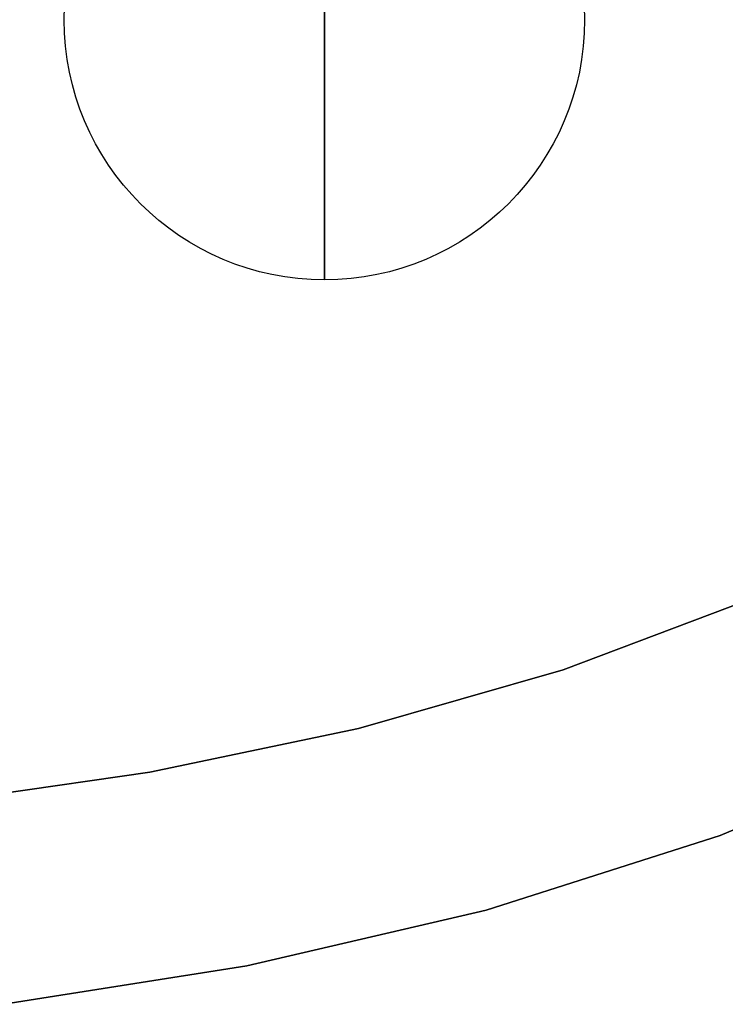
# Model space of a CAD drawing. Extents: x -1565 to 117, y -98 to 98.
# Tile 6 of 14: x -29 to 39, y -95 to 0. Entities that reach past the tile are written whole.
import ezdxf

# ---------------------------------------------------------------- set-up
doc = ezdxf.new("R2010")
doc.units = 0
doc.header["$MEASUREMENT"] = 0
doc.layers.add('KF_SONA_6_GRAVITY', color=5, linetype='CONTINUOUS')
doc.layers.add('KF_SONA_6_SPEAKER', color=250, linetype='CONTINUOUS')

# ---------------------------------------------------------------- blocks, each defined once
blk = doc.blocks.new('KF_Sona_6_3D')
at = {"layer": 'KF_SONA_6_GRAVITY'}
blk.add_circle((0, 0), 25, dxfattribs=at)
at = {"layer": 'KF_SONA_6_GRAVITY', "extrusion": (-4.05736e-16, 1, 1.3877e-16)}
blk.add_circle((0, 0), 25, dxfattribs=at)
at = {"layer": 'KF_SONA_6_SPEAKER'}
for points, invisible_edges in [([(0, -77.9, 183), (-0.001, 97.103, 183), (-19.186, 90.817, 183), (-7.75, -77.9, 183)], 15), ([(-7.75, -77.9, -183), (-19.184, 90.815, -183), (0.001, 97.103, -183), (0, -77.9, -183)], 15), ([(7.75, -77.9, 183), (19.184, 90.815, 183), (-0.001, 97.103, 183), (0, -77.9, 183)], 15), ([(0, -77.9, -183), (0.001, 97.103, -183), (19.186, 90.817, -183), (7.75, -77.9, -183)], 15), ([(7.75, -77.9, -183), (19.186, 90.817, -183), (34.295, 77.107, -183), (15.5, -77.9, -183)], 15), ([(15.5, -77.9, 183), (34.296, 77.108, 183), (19.184, 90.815, 183), (7.75, -77.9, 183)], 15), ([(23.25, -77.9, 183), (46.019, 60.353, 183), (34.296, 77.108, 183), (15.5, -77.9, 183)], 15), ([(15.5, -77.9, -183), (34.295, 77.107, -183), (46.017, 60.352, -183), (23.25, -77.9, -183)], 15), ([(31, -77.9, 183), (55.226, 42.08, 183), (46.019, 60.353, 183), (23.25, -77.9, 183)], 15), ([(23.25, -77.9, -183), (46.017, 60.352, -183), (55.231, 42.082, -183), (31, -77.9, -183)], 15), ([(77.772, 36.905, 168.176), (68.509, 58.402, 168.176), (69.081, 59.708, 163), (78.401, 38.022, 163)], 11), ([(68.51, 58.403, -168.176), (77.772, 36.905, -168.176), (78.401, 38.022, -163), (69.081, 59.708, -163)], 11), ([(69.081, 59.708, -163), (69.081, 59.708, 163), (78.401, 38.022, 163), (78.401, 38.022, -163)], 5), ([(75.997, 34.113, 173), (66.913, 55.138, 173), (68.509, 58.402, 168.176), (77.772, 36.905, 168.176)], 15), ([(66.914, 55.139, -173), (75.997, 34.112, -173), (77.772, 36.905, -168.176), (68.51, 58.403, -168.176)], 15), ([(73.29, 30.483, 177.142), (64.507, 50.894, 177.142), (66.913, 55.138, 173), (75.997, 34.113, 173)], 15), ([(64.509, 50.895, -177.142), (73.289, 30.482, -177.142), (75.997, 34.112, -173), (66.914, 55.139, -173)], 15), ([(69.92, 26.852, 180.321), (61.553, 46.65, 180.321), (64.507, 50.894, 177.142), (73.29, 30.483, 177.142)], 15), ([(61.557, 46.652, -180.321), (69.919, 26.852, -180.321), (73.289, 30.482, -177.142), (64.509, 50.895, -177.142)], 15), ([(66.203, 24.06, 182.319), (58.351, 43.386, 182.319), (61.553, 46.65, 180.321), (69.92, 26.852, 180.321)], 15), ([(58.356, 43.388, -182.319), (66.201, 24.059, -182.319), (69.919, 26.852, -180.321), (61.557, 46.652, -180.321)], 15), ([(62.483, 22.943, 183), (55.226, 42.08, 183), (58.351, 43.386, 182.319), (66.203, 24.06, 182.319)], 14), ([(55.231, 42.082, -183), (62.481, 22.942, -183), (66.201, 24.059, -182.319), (58.356, 43.388, -182.319)], 14), ([(31, -77.9, -183), (55.231, 42.082, -183), (62.481, 22.942, -183), (38.75, -77.9, -183)], 15), ([(38.75, -77.9, 183), (62.483, 22.943, 183), (55.226, 42.08, 183), (31, -77.9, 183)], 15), ([(84.918, 14.623, 168.176), (77.772, 36.905, 168.176), (78.401, 38.022, 163), (85.58, 15.532, 163)], 11), ([(77.772, 36.905, -168.176), (84.918, 14.623, -168.176), (85.58, 15.532, -163), (78.401, 38.022, -163)], 11), ([(78.401, 38.022, -163), (78.401, 38.022, 163), (85.58, 15.532, 163), (85.58, 15.532, -163)], 5), ([(83.032, 12.35, 173), (75.997, 34.113, 173), (77.772, 36.905, 168.176), (84.918, 14.623, 168.176)], 15), ([(75.997, 34.112, -173), (83.032, 12.35, -173), (84.918, 14.623, -168.176), (77.772, 36.905, -168.176)], 15), ([(73.289, 30.482, -177.142), (80.12, 9.396, -177.142), (83.032, 12.35, -173), (75.997, 34.112, -173)], 15), ([(80.12, 9.396, 177.142), (73.29, 30.483, 177.142), (75.997, 34.113, 173), (83.032, 12.35, 173)], 15), ([(69.919, 26.852, -180.321), (76.445, 6.441, -180.321), (80.12, 9.396, -177.142), (73.289, 30.482, -177.142)], 15), ([(76.445, 6.441, 180.321), (69.92, 26.852, 180.321), (73.29, 30.483, 177.142), (80.12, 9.396, 177.142)], 15), ([(66.201, 24.059, -182.319), (72.321, 4.169, -182.319), (76.445, 6.441, -180.321), (69.919, 26.852, -180.321)], 15), ([(72.321, 4.169, 182.319), (66.203, 24.06, 182.319), (69.92, 26.852, 180.321), (76.445, 6.441, 180.321)], 15), ([(62.481, 22.942, -183), (68.1, 3.26, -183), (72.321, 4.169, -182.319), (66.201, 24.059, -182.319)], 14), ([(68.099, 3.26, 183), (62.483, 22.943, 183), (66.203, 24.06, 182.319), (72.321, 4.169, 182.319)], 14), ([(46.5, -77.9, 183), (68.099, 3.26, 183), (62.483, 22.943, 183), (38.75, -77.9, 183)], 15), ([(38.75, -77.9, -183), (62.481, 22.942, -183), (68.1, 3.26, -183), (46.5, -77.9, -183)], 15), ([(90.241, -8.156, 168.176), (84.918, 14.623, 168.176), (85.58, 15.532, 163), (90.918, -7.467, 163)], 11), ([(84.918, 14.623, -168.176), (90.241, -8.156, -168.176), (90.918, -7.467, -163), (85.58, 15.532, -163)], 11), ([(85.58, 15.532, -163), (85.58, 15.532, 163), (90.918, -7.467, 163), (90.918, -7.467, -163)], 5), ([(88.291, -9.88, 173), (83.032, 12.35, 173), (84.918, 14.623, 168.176), (90.241, -8.156, 168.176)], 15), ([(83.032, 12.35, -173), (88.292, -9.88, -173), (90.241, -8.156, -168.176), (84.918, 14.623, -168.176)], 15), ([(85.246, -12.121, 177.142), (80.12, 9.396, 177.142), (83.032, 12.35, 173), (88.291, -9.88, 173)], 15), ([(80.12, 9.396, -177.142), (85.247, -12.121, -177.142), (88.292, -9.88, -173), (83.032, 12.35, -173)], 15), ([(81.354, -14.362, 180.321), (76.445, 6.441, 180.321), (80.12, 9.396, 177.142), (85.246, -12.121, 177.142)], 15), ([(76.445, 6.441, -180.321), (81.355, -14.362, -180.321), (85.247, -12.121, -177.142), (80.12, 9.396, -177.142)], 15), ([(76.922, -16.086, 182.319), (72.321, 4.169, 182.319), (76.445, 6.441, 180.321), (81.354, -14.362, 180.321)], 15), ([(72.321, 4.169, -182.319), (76.923, -16.086, -182.319), (81.355, -14.362, -180.321), (76.445, 6.441, -180.321)], 15), ([(72.297, -16.776, 183), (68.099, 3.26, 183), (72.321, 4.169, 182.319), (76.922, -16.086, 182.319)], 14), ([(68.1, 3.26, -183), (72.298, -16.775, -183), (76.923, -16.086, -182.319), (72.321, 4.169, -182.319)], 14), ([(54.25, -77.9, 183), (72.297, -16.776, 183), (68.099, 3.26, 183), (46.5, -77.9, 183)], 15), ([(46.5, -77.9, -183), (68.1, 3.26, -183), (72.298, -16.775, -183), (54.25, -77.9, -183)], 15), ([(93.93, -31.25, 168.176), (90.241, -8.156, 168.176), (90.918, -7.467, 163), (94.612, -30.787, 163)], 11), ([(90.241, -8.156, -168.176), (93.93, -31.25, -168.176), (94.612, -30.787, -163), (90.918, -7.467, -163)], 11), ([(90.918, -7.467, -163), (90.918, -7.467, 163), (94.612, -30.787, 163), (94.612, -30.787, -163)], 5), ([(91.948, -32.408, 173), (88.291, -9.88, 173), (90.241, -8.156, 168.176), (93.93, -31.25, 168.176)], 15), ([(88.292, -9.88, -173), (91.948, -32.408, -173), (93.93, -31.25, -168.176), (90.241, -8.156, -168.176)], 15), ([(88.824, -33.912, 177.142), (85.246, -12.121, 177.142), (88.291, -9.88, 173), (91.948, -32.408, 173)], 15), ([(85.247, -12.121, -177.142), (88.823, -33.912, -177.142), (91.948, -32.408, -173), (88.292, -9.88, -173)], 15), ([(84.789, -35.417, 180.321), (81.354, -14.362, 180.321), (85.246, -12.121, 177.142), (88.824, -33.912, 177.142)], 15), ([(81.355, -14.362, -180.321), (84.789, -35.417, -180.321), (88.823, -33.912, -177.142), (85.247, -12.121, -177.142)], 15), ([(80.14, -36.574, 182.319), (76.922, -16.086, 182.319), (81.354, -14.362, 180.321), (84.789, -35.417, 180.321)], 15), ([(76.923, -16.086, -182.319), (80.139, -36.574, -182.319), (84.789, -35.417, -180.321), (81.355, -14.362, -180.321)], 15), ([(54.25, -77.9, -183), (72.298, -16.775, -183), (75.214, -37.037, -183), (62, -77.9, -183)], 15), ([(62, -77.9, 183), (75.215, -37.037, 183), (72.297, -16.776, 183), (54.25, -77.9, 183)], 15), ([(75.215, -37.037, 183), (72.297, -16.776, 183), (76.922, -16.086, 182.319), (80.14, -36.574, 182.319)], 14), ([(72.298, -16.775, -183), (75.214, -37.037, -183), (80.139, -36.574, -182.319), (76.923, -16.086, -182.319)], 14)]:
    blk.add_3dface(points, dxfattribs=dict(at, invisible_edges=invisible_edges))

msp = doc.modelspace()

# ---------------------------------------------------------------- block references
at = {"layer": 'KF_SONA_6_GRAVITY', "rotation": 270}
msp.add_blockref('KF_Sona_6_3D', (0, 0), dxfattribs=at)

doc.saveas('drawing.dxf')
